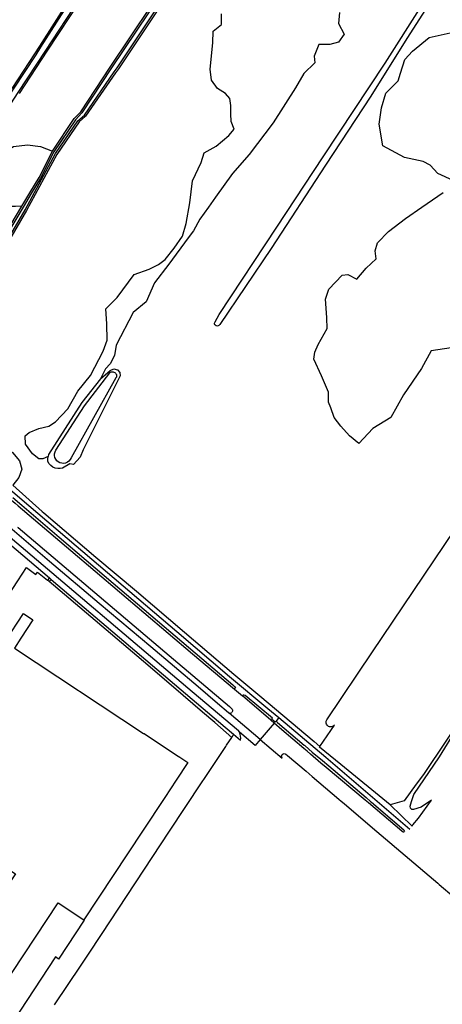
# Model space of a CAD drawing. Extents: x 165936 to 168762, y 445225 to 450407.
# Tile 37 of 69: x 167526 to 167712, y 446924 to 447357. Entities that reach past the tile are written whole.
import ezdxf

# ---------------------------------------------------------------- set-up
doc = ezdxf.new("R2010")
doc.units = 0
doc.header["$LTSCALE"] = 4
for name, color, linetype in [('G_BTD', 3, 'CONTINUOUS'), ('G_OTD', 32, 'CONTINUOUS'), ('G_OWG', 6, 'CONTINUOUS'), ('G_OWT', 6, 'CONTINUOUS'), ('G_PND', 1, 'CONTINUOUS'), ('G_WGD', 7, 'CONTINUOUS'), ('G_WTD', 5, 'CONTINUOUS')]:
    doc.layers.add(name, color=color, linetype=linetype)

msp = doc.modelspace()

# ---------------------------------------------------------------- linework, layer by layer
at = {"layer": 'G_BTD', "linetype": 'Continuous', "transparency": 33554687}
for points in [[(167638.904, 447265.335), (167659.306, 447296.298), (167686.541, 447337.398), (167718.715, 447388.261), (167719.825, 447389.449), (167720.655, 447389.705), (167721.559, 447389.061), (167721.734, 447388.277), (167696.081, 447348.269), (167680.152, 447322.978), (167660.334, 447292.596), (167636.332, 447256.056), (167613.773, 447222.579)], [(167695.108, 447339.088), (167698.572, 447342.735), (167705.866, 447348.752), (167716.441, 447351.122), (167725.923, 447352.034), (167731.028, 447349.117), (167733.034, 447345.288), (167734.857, 447342.005), (167738.687, 447342.37), (167739.598, 447345.105), (167739.598, 447349.299), (167744.339, 447353.128), (167751.815, 447352.946), (167759.109, 447351.487), (167761.114, 447355.189), (167752.309, 447361.932)], [(167538.365, 447164.544), (167536.04, 447163.542), (167534.217, 447163.542), (167531.482, 447165.821), (167528.382, 447170.015), (167528.199, 447173.661), (167530.023, 447175.12), (167534.217, 447176.852), (167538.684, 447177.946), (167541.601, 447179.861), (167546.98, 447185.605), (167551.356, 447193.263), (167556.918, 447200.192), (167562.57, 447210.858), (167564.302, 447215.782), (167564.12, 447222.893), (167563.755, 447229.457), (167568.77, 447234.471), (167576.155, 447244.591), (167582.719, 447246.87), (167586.912, 447248.967), (167589.83, 447251.155), (167593.75, 447256.078), (167597.488, 447261.457), (167599.038, 447266.928), (167600.679, 447276.044), (167601.773, 447285.8), (167605.693, 447293.731), (167606.97, 447298.016), (167612.258, 447300.934), (167617.819, 447305.675), (167620.189, 447308.501), (167618.822, 447311.783), (167618.639, 447315.156), (167618.731, 447318.894), (167618.184, 447321.903), (167616.36, 447324.091), (167612.805, 447326.37), (167610.161, 447330.017), (167609.614, 447334.849), (167610.708, 447346.336), (167610.89, 447351.533), (167614.628, 447354.359), (167614.628, 447359.1)], [(167666.412, 447359.647), (167666.047, 447354.906), (167668.418, 447350.165), (167666.047, 447346.701), (167662.218, 447345.607), (167657.295, 447345.607), (167655.289, 447340.501), (167655.654, 447337.584), (167650.731, 447332.843), (167647.084, 447326.643), (167637.238, 447311.145), (167626.662, 447297.287), (167619.369, 447288.899), (167611.893, 447278.506), (167608.793, 447274.13), (167604.964, 447268.842), (167602.229, 447263.737), (167599.859, 447260.637), (167591.471, 447249.15), (167585.089, 447240.944), (167581.442, 447232.557), (167575.79, 447227.816), (167568.314, 447213.594), (167567.585, 447209.035), (167565.624, 447205.388), (167563.573, 447203.2), (167562.479, 447201.058), (167561.375, 447198.761)], [(167716.441, 447285.845), (167709.695, 447288.945), (167706.23, 447292.592), (167703.131, 447294.233), (167694.925, 447296.056), (167685.444, 447301.162), (167683.803, 447310.643), (167684.897, 447317.754), (167686.72, 447324.319), (167692.19, 447329.606), (167693.284, 447333.071), (167695.108, 447339.088)], [(167526.743, 447274.533), (167524.057, 447274.392), (167521.231, 447274.483), (167518.04, 447276.033), (167515.669, 447278.951), (167514.028, 447284.056), (167514.667, 447289.708), (167515.487, 447292.945), (167519.726, 447298.689), (167523.1, 447300.831), (167529.345, 447301.515), (167535.043, 447300.831), (167540.26, 447298.77)], [(167721.364, 447213.183), (167706.777, 447211.086), (167702.492, 447203.246), (167694.561, 447191.758), (167689.045, 447181.73), (167681.113, 447176.852), (167674.994, 447170.32), (167670.857, 447173.707), (167666.98, 447177.95), (167664.148, 447181.793), (167662.596, 447185.972), (167661.651, 447188.517), (167661.561, 447192.876), (167658.547, 447200.116), (167655.159, 447207.426), (167655.621, 447210.479), (167657.066, 447213.866), (167661.049, 447220.848), (167660.828, 447225.491), (167660.463, 447231.873), (167660.281, 447233.696), (167661.74, 447238.072), (167667.575, 447244.272), (167670.127, 447244.637), (167674.048, 447242.526), (167678.21, 447247.423), (167682.591, 447251.487), (167682.162, 447255.03), (167683.073, 447258.494), (167687.996, 447263.418), (167695.472, 447269.252), (167702.584, 447274.176), (167712.065, 447280.557)], [(167611.714, 447223.759), (167613.558, 447226.963), (167638.904, 447265.335)], [(167522.801, 447152.041), (167535.785, 447140.419), (167536.531, 447139.799), (167559.378, 447120.418), (167577.258, 447105.482), (167598.3, 447087.428), (167620.011, 447069.004), (167631.449, 447059.422), (167655.321, 447039.346), (167657.84, 447037.196)], [(167657.84, 447037.196), (167664.188, 447046.548), (167663.426, 447046.062), (167662.997, 447045.91), (167662.544, 447045.857), (167662.092, 447045.908), (167661.662, 447046.058), (167661.277, 447046.3), (167660.956, 447046.623), (167660.715, 447047.009), (167660.567, 447047.44), (167660.519, 447047.892), (167660.574, 447048.344), (167660.799, 447048.92), (167680.905, 447078.82), (167717.035, 447132.203)], [(167734.232, 447071.088), (167703.367, 447024.954), (167700.073, 447020.588), (167694.835, 447013.309), (167688.681, 447011.618)], [(167619.892, 447042.63), (167619.04, 447041.178)], [(167698.331, 447002.268), (167698.727, 447002.831), (167701.121, 447005.749), (167706.84, 447013.625), (167702.264, 447010.514), (167698.923, 447009.531), (167698.164, 447009.57), (167697.673, 447010.144), (167697.47, 447010.957), (167698.051, 447013.014), (167699.122, 447016.161), (167710.367, 447032.686), (167718.201, 447045.316)], [(167666.953, 447029.267), (167657.609, 447036.856), (167657.84, 447037.196)], [(167688.681, 447011.618), (167666.953, 447029.267)], [(167688.681, 447011.618), (167698.331, 447002.268)]]:
    msp.add_lwpolyline(points, dxfattribs=at)
msp.add_lwpolyline([(167613.773, 447222.579, -1.0629856), (167611.714, 447223.759)], format="xyb", dxfattribs=at)
at = {"layer": 'G_OTD', "linetype": 'Continuous', "transparency": 33554687}
for points in [[(167518.451, 447128.795), (167510.512, 447117.094), (167505.784, 447109.934), (167504.411, 447103.327), (167515.453, 447095.572), (167524.999, 447109.948), (167528.877, 447115.831), (167532.943, 447112.823), (167533.688, 447113.821), (167538.128, 447110.215)], [(167619.04, 447041.178), (167611.609, 447047.761), (167606.148, 447052.254), (167597.664, 447059.568), (167582.142, 447072.864), (167538.819, 447109.648)], [(167541.227, 446923.751), (167552.842, 446941.199), (167557.214, 446947.767), (167560.576, 446952.817), (167561.766, 446954.605), (167591.768, 447000), (167605.806, 447021.265), (167607.341, 447023.573), (167616.449, 447037.177), (167616.802, 447037.724), (167616.811, 447037.737), (167619.04, 447041.178)], [(167554.097, 446960.991), (167554.226, 446960.906), (167542.984, 446943.835), (167542.836, 446943.932), (167541.551, 446944.779), (167513.495, 446902.176), (167484.348, 446921.371), (167488.634, 446927.881), (167438.554, 446961.021), (167464.304, 447000), (167473.834, 447014.426)]]:
    msp.add_lwpolyline(points, dxfattribs=at)
at = {"layer": 'G_OWG', "linetype": 'Continuous', "transparency": 33554687}
msp.add_lwpolyline([(167478.372, 447208.276), (167491.179, 447192.425), (167498.461, 447185.446), (167522.761, 447166.3), (167525.83, 447162.708), (167526.868, 447159.039), (167525.536, 447155.43), (167522.801, 447152.041)], dxfattribs=at)
at = {"layer": 'G_OWT', "linetype": 'Continuous', "transparency": 33554687}
for points in [[(167602.025, 447384.993), (167596.916, 447376.768), (167591.852, 447368.982), (167578.437, 447348.595), (167569.229, 447334.973), (167567.958, 447333.174), (167554.833, 447314.079), (167551.963, 447311.647), (167542.251, 447297.338), (167528.894, 447272.627), (167508.615, 447238.097), (167494.369, 447212.482), (167491.692, 447208.067), (167490.33, 447205.82), (167488.272, 447207.847), (167489.565, 447210.074), (167492.472, 447215.079), (167494.184, 447217.559), (167497.177, 447223.003), (167505.954, 447239.747), (167526.743, 447274.533)], [(167540.26, 447298.77), (167549.798, 447313.046), (167552.678, 447316.032), (167565.658, 447335.7), (167592.694, 447376.242)], [(167549.475, 447368.477), (167534.489, 447344.887), (167532.34, 447341.505), (167522.426, 447326.334)], [(167525.81, 447324.156), (167537.92, 447342.64), (167553.001, 447365.745)], [(167526.743, 447274.533), (167530.251, 447280.504), (167534.424, 447287.262), (167540.26, 447298.77)], [(167561.375, 447198.761), (167565.56, 447202.418), (167567.278, 447203.093), (167568.843, 447202.731), (167569.877, 447201.532), (167570.073, 447200.057), (167553.699, 447167.574), (167552.462, 447164.256), (167549.513, 447161.068), (167547.841, 447161.418), (167544.744, 447159.51), (167543.659, 447159.28), (167542.549, 447159.283), (167541.465, 447159.518), (167540.454, 447159.975), (167539.561, 447160.633), (167538.826, 447161.464), (167538.281, 447162.43), (167538.228, 447163.587), (167538.365, 447164.544)], [(167561.375, 447198.761), (167553.134, 447188.385), (167538.502, 447165.456), (167538.365, 447164.544)]]:
    msp.add_lwpolyline(points, dxfattribs=at)
at = {"layer": 'G_PND', "linetype": 'Continuous', "transparency": 33554687}
for points in [[(167473.834, 447014.426), (167519.435, 447083.294), (167527.52, 447095.607), (167531.686, 447092.843), (167526.375, 447084.78), (167523.538, 447080.474), (167580.346, 447042.973), (167580.531, 447042.851), (167595.688, 447032.845), (167595.815, 447032.761), (167599.719, 447030.184), (167594.64, 447022.411), (167589.641, 447014.837), (167589.619, 447014.804), (167579.847, 447000), (167554.097, 446960.991)], [(167473.834, 447014.426), (167523.977, 446981.291), (167498.703, 446943.024), (167517.671, 446930.585), (167542.788, 446968.542), (167554.097, 446960.991)]]:
    msp.add_lwpolyline(points, dxfattribs=at)
at = {"layer": 'G_WGD', "linetype": 'Continuous', "transparency": 33554687}
for points in [[(167486.556, 447179.664), (167491.837, 447174.987), (167494.749, 447172.583), (167509.722, 447160.225), (167529.867, 447143.028), (167550.646, 447125.411), (167594.924, 447087.755), (167618.133, 447067.958), (167634.929, 447053.913), (167639.73, 447049.881)], [(167522.791, 447146.614), (167526.809, 447143.202), (167543.192, 447129.19), (167567.003, 447108.974), (167619.567, 447064.265), (167620.198, 447063.748), (167620.674, 447063.239), (167620.211, 447062.396)], [(167522.204, 447145.46), (167523.823, 447144.076), (167525.183, 447142.925), (167548.377, 447123.303), (167601.867, 447077.974), (167620.211, 447062.396)], [(167617.637, 447052.008), (167612.823, 447056.042), (167604.356, 447063.346), (167583.434, 447081.047), (167560.816, 447100.09), (167539.022, 447118.501), (167521.54, 447133.376)], [(167524.96, 447133.609), (167525.129, 447133.466), (167558.872, 447104.889), (167591.575, 447077.151), (167618.126, 447054.707), (167618.996, 447053.954)], [(167518.451, 447128.795), (167538.955, 447111.237)], [(167519.767, 447130.831), (167601.687, 447061.421), (167622.054, 447044.204)], [(167538.955, 447111.237), (167538.128, 447110.215)], [(167538.955, 447111.237), (167539.686, 447110.594)], [(167538.819, 447109.648), (167538.128, 447110.215)], [(167539.686, 447110.594), (167538.819, 447109.648)], [(167539.686, 447110.594), (167616.208, 447045.752), (167619.892, 447042.63)], [(167620.211, 447062.396), (167623.748, 447059.472)], [(167638.532, 447048.338), (167638.076, 447047.855), (167636.534, 447049.181), (167636.932, 447049.674), (167624.962, 447059.674), (167624.403, 447059.825), (167624.123, 447059.717), (167623.748, 447059.472)], [(167637.711, 447047.469), (167636.201, 447048.767), (167623.748, 447059.472)], [(167631.604, 447040.279), (167617.994, 447051.805)], [(167619.261, 447052.365), (167619.055, 447052.094)], [(167637.711, 447047.469), (167631.604, 447040.279)], [(167694.621, 446999.365), (167693.87, 447000), (167679.2, 447012.411), (167677.756, 447013.614), (167660.577, 447027.971), (167658.261, 447029.943), (167653.699, 447033.827), (167652.144, 447035.151), (167650.759, 447036.331), (167641.133, 447044.527), (167637.711, 447047.469)], [(167639.73, 447049.881), (167638.532, 447048.338)], [(167638.532, 447048.338), (167639.212, 447047.77), (167650.883, 447037.86), (167651.16, 447037.611), (167652.913, 447036.032), (167654.404, 447034.722), (167658.898, 447030.979), (167661.676, 447028.669), (167678.158, 447014.732), (167680.093, 447013.096), (167680.466, 447012.781), (167694.636, 447000.582), (167694.84, 447000.341), (167694.924, 447000.055), (167694.9, 447000), (167694.621, 446999.365)], [(167639.73, 447049.881), (167660.473, 447032.459), (167697.37, 447000.9)], [(167619.892, 447042.63), (167622.956, 447040.033)], [(167631.604, 447040.279), (167629.428, 447037.659), (167622.46, 447043.447)], [(167631.604, 447040.279), (167641.265, 447032.12)], [(167642.91, 447033.776), (167643.603, 447033.191), (167651.744, 447026.315), (167654.386, 447024.083), (167666.152, 447014.054), (167667.163, 447013.199), (167668.433, 447012.124), (167681.989, 447000.651), (167682.842, 446999.929), (167709.592, 446977.172), (167710.228, 446976.634), (167723.457, 446965.441)]]:
    msp.add_lwpolyline(points, dxfattribs=at)
for points in [[(167617.994, 447051.805, -0.1035943), (167617.637, 447052.008)], [(167617.994, 447051.805, 0.2949435), (167619.055, 447052.094)], [(167618.996, 447053.954, -0.3768752), (167619.261, 447052.365)], [(167622.46, 447043.447, 0.0349269), (167622.054, 447044.204)], [(167622.956, 447040.033, 0.1406085), (167622.46, 447043.447)], [(167641.265, 447032.12, -0.9612224), (167642.91, 447033.776)]]:
    msp.add_lwpolyline(points, format="xyb", dxfattribs=at)
at = {"layer": 'G_WTD', "linetype": 'Continuous', "transparency": 33554687}
for points in [[(167593.284, 447375.849), (167566.249, 447335.308), (167553.234, 447315.587), (167550.352, 447312.6), (167540.873, 447298.412), (167535.043, 447286.915), (167530.858, 447280.138), (167527.353, 447274.172), (167506.573, 447239.4)], [(167550.045, 447368.111), (167535.061, 447344.524), (167532.91, 447341.138), (167522.993, 447325.963), (167500.238, 447291.141), (167484.621, 447266.193), (167478.511, 447258.188), (167469.847, 447242.701), (167468.13, 447240.666), (167468.019, 447239.814), (167468.436, 447239.263), (167469.165, 447238.745), (167470.332, 447238.435), (167471.804, 447238.951), (167473.206, 447240.36), (167474.877, 447244.914), (167481.922, 447255.905), (167508.176, 447298.476), (167525.243, 447324.527), (167537.353, 447343.011), (167552.433, 447366.115)], [(167508, 447238.449), (167528.276, 447272.975), (167541.644, 447297.707), (167551.431, 447312.125), (167554.302, 447314.559), (167567.376, 447333.579), (167568.646, 447335.376), (167577.847, 447348.988), (167591.259, 447369.37)], [(167565.482, 447201.375), (167565.796, 447201.604), (167566.152, 447201.759), (167566.533, 447201.832), (167566.921, 447201.82), (167567.297, 447201.724), (167567.643, 447201.548), (167567.942, 447201.3), (167568.18, 447200.994), (167568.345, 447200.642), (167568.429, 447200.263), (167568.429, 447199.875), (167568.344, 447199.497), (167568.178, 447199.146), (167548.411, 447163.966), (167548.018, 447163.226), (167547.471, 447162.592), (167546.797, 447162.095), (167546.03, 447161.758), (167545.207, 447161.6), (167544.37, 447161.627), (167543.56, 447161.839), (167542.816, 447162.224), (167542.176, 447162.765), (167541.671, 447163.434), (167541.327, 447164.197), (167541.16, 447165.018), (167541.178, 447165.855), (167541.381, 447166.668), (167541.759, 447167.416), (167554.274, 447186.926), (167565.482, 447201.375)]]:
    msp.add_lwpolyline(points, dxfattribs=at)

doc.saveas('drawing.dxf')
